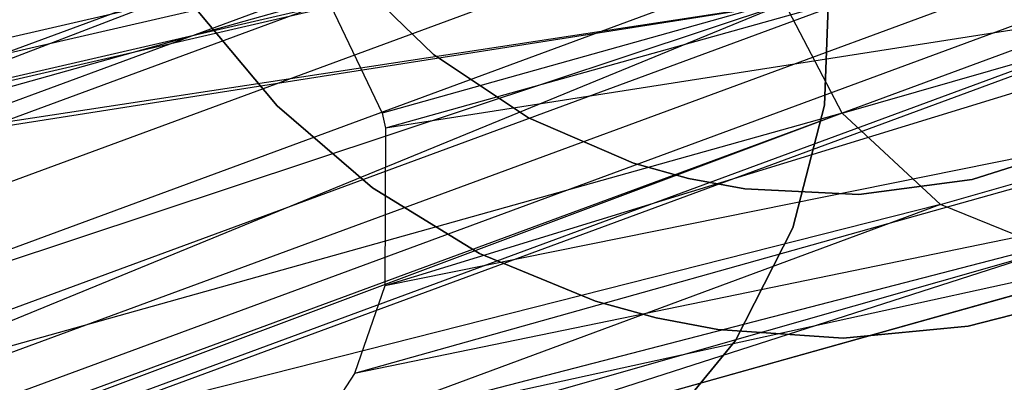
# Model space of a CAD drawing. Extents: x -38.3 to -0.1, y -39.1 to 0.
# Tile 93 of 256: x -19.422 to -19.124, y -19.785 to -19.675. Entities that reach past the tile are written whole.
import ezdxf

# ---------------------------------------------------------------- set-up
doc = ezdxf.new("R2010")
doc.units = 0
doc.header["$MEASUREMENT"] = 0
doc.layers.get('0').update_dxf_attribs({"color": 13, "linetype": 'CONTINUOUS'})

# ---------------------------------------------------------------- blocks, each defined once
blk = doc.blocks.new('ORTO_XII_A_STL')
at = {"color": 0}
for p, q in [((18.96239, 19.69701, 49.17727), (19.75734, 19.99004, 55.30395)), ((18.96239, 19.69701, 49.17727), (19.75734, 19.99004, 55.30395)), ((18.96338, 19.69245, 49.1773), (19.75834, 19.98548, 55.30408)), ((18.96338, 19.69245, 49.1773), (19.75834, 19.98548, 55.30408)), ((18.964, 19.65331, 49.17866), (19.75907, 19.94639, 55.30629)), ((18.964, 19.65331, 49.17866), (19.75907, 19.94639, 55.30629)), ((18.75299, 19.63541, 49.20635), (19.5477, 19.92844, 55.33348)), ((18.75299, 19.63541, 49.20635), (19.5477, 19.92844, 55.33348)), ((19.74765, 19.92584, 24.6068), (19.00384, 19.7542, 27.74132)), ((19.74765, 19.92584, 24.6068), (19.00384, 19.7542, 27.74132)), ((18.95143, 19.61724, 49.18161), (19.74658, 19.91035, 55.30995)), ((18.95143, 19.61724, 49.18161), (19.74658, 19.91035, 55.30995)), ((19.71508, 19.90615, 24.59829), (18.97133, 19.73453, 27.7328)), ((19.71508, 19.90615, 24.59829), (18.97133, 19.73453, 27.7328)), ((19.69746, 19.90118, 24.59398), (18.95373, 19.72956, 27.7285)), ((19.69746, 19.90118, 24.59398), (18.95373, 19.72956, 27.7285)), ((19.6598, 19.9009, 24.58527), (18.91611, 19.72928, 27.71989)), ((19.6598, 19.9009, 24.58527), (18.91611, 19.72928, 27.71989)), ((18.77123, 19.60256, 49.20522), (19.56607, 19.89563, 55.33314)), ((18.77123, 19.60256, 49.20522), (19.56607, 19.89563, 55.33314)), ((18.92816, 19.58846, 49.18564), (19.72334, 19.88159, 55.31451)), ((18.92816, 19.58846, 49.18564), (19.72334, 19.88159, 55.31451)), ((19.39826, 19.87445, 14.19118), (19.08295, 19.75348, 13.52631)), ((19.39826, 19.87445, 14.19118), (19.08295, 19.75348, 13.52631)), ((18.80294, 19.57562, 49.20215), (19.59791, 19.86873, 55.33078)), ((18.80294, 19.57562, 49.20215), (19.59791, 19.86873, 55.33078)), ((18.8951, 19.56855, 49.19061), (19.69027, 19.86169, 55.31977)), ((18.8951, 19.56855, 49.19061), (19.69027, 19.86169, 55.31977)), ((18.87721, 19.56346, 49.19308), (19.67236, 19.8566, 55.32228)), ((18.87721, 19.56346, 49.19308), (19.67236, 19.8566, 55.32228)), ((19.59286, 19.85688, 14.1105), (19.27735, 19.76845, 13.42728)), ((19.59286, 19.85688, 14.1105), (19.27735, 19.76845, 13.42728)), ((18.83897, 19.56293, 49.198), (19.63405, 19.85605, 55.32705)), ((18.83897, 19.56293, 49.198), (19.63405, 19.85605, 55.32705)), ((19.59384, 19.85231, 14.11063), (19.27833, 19.76389, 13.42742)), ((19.59384, 19.85231, 14.11063), (19.27833, 19.76389, 13.42742)), ((19.41659, 19.76848, 14.19614), (19.67767, 19.84323, 14.8651)), ((19.41659, 19.76848, 14.19614), (19.67767, 19.84323, 14.8651)), ((19.39297, 19.84037, 14.19753), (19.08295, 19.75348, 13.52631)), ((19.39297, 19.84037, 14.19753), (19.08295, 19.75348, 13.52631)), ((19.25469, 19.81586, 13.43201), (19.27735, 19.76845, 13.42728)), ((19.25469, 19.81586, 13.43201), (19.27735, 19.76845, 13.42728)), ((19.44636, 19.74079, 14.18681), (19.70798, 19.81569, 14.85715)), ((19.44636, 19.74079, 14.18681), (19.70798, 19.81569, 14.85715)), ((19.59491, 19.81339, 14.11486), (19.27812, 19.71614, 13.43414)), ((19.59491, 19.81339, 14.11486), (19.27812, 19.71614, 13.43414)), ((19.59491, 19.81339, 14.11486), (19.27833, 19.76389, 13.42742)), ((19.59491, 19.81339, 14.11486), (19.27833, 19.76389, 13.42742)), ((19.29289, 19.78624, 66.99075), (19.26799, 19.81024, 66.99075)), ((19.26799, 19.81024, 67.57342), (19.29289, 19.78624, 67.57342)), ((19.26799, 19.81024, 67.57342), (19.29289, 19.78624, 67.57342)), ((19.29289, 19.78624, 66.99075), (19.26799, 19.81024, 66.99075)), ((19.41125, 19.77085, 13.60492), (19.41267, 19.80914, 13.60492)), ((19.41267, 19.80914, 13.68366), (19.41125, 19.77085, 13.68366)), ((19.41267, 19.80914, 13.68366), (19.41125, 19.77085, 13.68366)), ((19.41125, 19.77085, 13.60492), (19.41267, 19.80914, 13.60492)), ((19.39925, 19.80166, 14.19953), (19.08295, 19.75348, 13.52631)), ((19.39925, 19.80166, 14.19953), (19.08295, 19.75348, 13.52631)), ((19.08297, 19.752, 13.52651), (19.39925, 19.80166, 14.19953)), ((19.08297, 19.752, 13.52651), (19.39925, 19.80166, 14.19953)), ((19.09503, 19.70065, 13.5276), (19.39925, 19.80166, 14.19953)), ((19.09503, 19.70065, 13.5276), (19.39925, 19.80166, 14.19953)), ((19.39925, 19.80166, 14.19953), (19.10641, 19.68156, 13.52457)), ((19.39925, 19.80166, 14.19953), (19.10641, 19.68156, 13.52457)), ((19.2456, 19.7707, 66.99075), (19.22117, 19.79983, 66.99075)), ((19.22117, 19.79983, 66.91201), (19.2456, 19.7707, 66.91201)), ((19.2456, 19.7707, 66.99075), (19.22117, 19.79983, 66.99075)), ((19.22117, 19.79983, 66.91201), (19.2456, 19.7707, 66.91201)), ((19.41659, 19.76848, 14.19614), (19.39925, 19.80166, 14.19953)), ((19.41659, 19.76848, 14.19614), (19.39925, 19.80166, 14.19953)), ((19.32168, 19.76707, 66.99075), (19.29289, 19.78624, 66.99075)), ((19.29289, 19.78624, 67.57342), (19.32168, 19.76707, 67.57342)), ((19.29289, 19.78624, 67.57342), (19.32168, 19.76707, 67.57342)), ((19.29289, 19.78624, 67.57342), (19.29289, 19.78624, 66.99075)), ((19.32168, 19.76707, 66.99075), (19.29289, 19.78624, 66.99075)), ((19.29289, 19.78624, 67.57342), (19.29289, 19.78624, 66.99075)), ((19.58368, 19.7779, 14.12391), (19.26895, 19.68969, 13.44238)), ((19.58368, 19.7779, 14.12391), (19.26895, 19.68969, 13.44238)), ((19.58368, 19.7779, 14.12391), (19.27812, 19.71614, 13.43414)), ((19.58368, 19.7779, 14.12391), (19.27812, 19.71614, 13.43414)), ((19.27438, 19.74587, 66.99075), (19.2456, 19.7707, 66.99075)), ((19.2456, 19.7707, 66.99075), (19.2456, 19.7707, 66.91201)), ((19.2456, 19.7707, 66.91201), (19.27438, 19.74587, 66.91201)), ((19.2456, 19.7707, 66.99075), (19.2456, 19.7707, 66.91201)), ((19.27438, 19.74587, 66.99075), (19.2456, 19.7707, 66.99075)), ((19.2456, 19.7707, 66.91201), (19.27438, 19.74587, 66.91201)), ((19.40165, 19.73377, 13.60492), (19.41125, 19.77085, 13.60492)), ((19.41125, 19.77085, 13.68366), (19.40165, 19.73377, 13.68366)), ((19.41125, 19.77085, 13.68366), (19.40165, 19.73377, 13.68366)), ((19.40165, 19.73377, 13.60492), (19.41125, 19.77085, 13.60492)), ((19.41125, 19.77085, 13.68366), (19.41125, 19.77085, 13.60492)), ((19.41125, 19.77085, 13.68366), (19.41125, 19.77085, 13.60492)), ((19.41659, 19.76848, 14.19614), (19.10641, 19.68156, 13.52457)), ((19.41659, 19.76848, 14.19614), (19.10641, 19.68156, 13.52457)), ((19.41659, 19.76848, 14.19614), (19.12697, 19.65993, 13.51731)), ((19.41659, 19.76848, 14.19614), (19.12697, 19.65993, 13.51731)), ((19.27735, 19.76845, 13.42728), (19.27833, 19.76389, 13.42742)), ((19.27735, 19.76845, 13.42728), (19.27833, 19.76389, 13.42742)), ((19.35343, 19.75335, 66.99075), (19.32168, 19.76707, 66.99075)), ((19.32168, 19.76707, 67.57342), (19.35343, 19.75335, 67.57342)), ((19.32168, 19.76707, 67.57342), (19.35343, 19.75335, 67.57342)), ((19.32168, 19.76707, 67.57342), (19.32168, 19.76707, 66.99075)), ((19.35343, 19.75335, 66.99075), (19.32168, 19.76707, 66.99075)), ((19.32168, 19.76707, 67.57342), (19.32168, 19.76707, 66.99075)), ((19.44636, 19.74079, 14.18681), (19.41659, 19.76848, 14.19614)), ((19.44636, 19.74079, 14.18681), (19.41659, 19.76848, 14.19614)), ((19.27833, 19.76389, 13.42742), (19.27812, 19.71614, 13.43414)), ((19.27833, 19.76389, 13.42742), (19.27812, 19.71614, 13.43414)), ((19.48889, 19.75889, 66.99075), (19.45595, 19.74833, 66.99075)), ((19.45595, 19.74833, 67.57342), (19.48889, 19.75889, 67.57342)), ((19.45595, 19.74833, 67.57342), (19.48889, 19.75889, 67.57342)), ((19.48889, 19.75889, 66.99075), (19.45595, 19.74833, 66.99075)), ((19.3701, 19.74868, 66.99075), (19.35343, 19.75335, 66.99075)), ((19.35343, 19.75335, 67.57342), (19.3701, 19.74868, 67.57342)), ((19.35343, 19.75335, 67.57342), (19.3701, 19.74868, 67.57342)), ((19.35343, 19.75335, 67.57342), (19.35343, 19.75335, 66.99075)), ((19.3701, 19.74868, 66.99075), (19.35343, 19.75335, 66.99075)), ((19.35343, 19.75335, 67.57342), (19.35343, 19.75335, 66.99075)), ((19.56245, 19.74995, 14.13632), (19.25682, 19.67092, 13.45103)), ((19.56245, 19.74995, 14.13632), (19.25682, 19.67092, 13.45103)), ((19.56245, 19.74995, 14.13632), (19.26895, 19.68969, 13.44238)), ((19.56245, 19.74995, 14.13632), (19.26895, 19.68969, 13.44238)), ((19.38712, 19.74552, 66.99075), (19.3701, 19.74868, 66.99075)), ((19.3701, 19.74868, 67.57342), (19.38712, 19.74552, 67.57342)), ((19.3701, 19.74868, 67.57342), (19.3701, 19.74868, 66.99075)), ((19.38712, 19.74552, 66.99075), (19.3701, 19.74868, 66.99075)), ((19.3701, 19.74868, 67.57342), (19.38712, 19.74552, 67.57342)), ((19.3701, 19.74868, 67.57342), (19.3701, 19.74868, 66.99075)), ((19.45595, 19.74833, 66.99075), (19.42166, 19.74383, 66.99075)), ((19.42166, 19.74383, 67.57342), (19.45595, 19.74833, 67.57342)), ((19.42166, 19.74383, 67.57342), (19.45595, 19.74833, 67.57342)), ((19.45595, 19.74833, 66.99075), (19.42166, 19.74383, 66.99075)), ((19.45595, 19.74833, 67.57342), (19.45595, 19.74833, 66.99075)), ((19.45595, 19.74833, 67.57342), (19.45595, 19.74833, 66.99075)), ((19.30678, 19.72598, 66.99075), (19.27438, 19.74587, 66.99075)), ((19.27438, 19.74587, 66.99075), (19.27438, 19.74587, 66.91201)), ((19.27438, 19.74587, 66.91201), (19.30678, 19.72598, 66.91201)), ((19.27438, 19.74587, 66.99075), (19.27438, 19.74587, 66.91201)), ((19.30678, 19.72598, 66.99075), (19.27438, 19.74587, 66.99075)), ((19.27438, 19.74587, 66.91201), (19.30678, 19.72598, 66.91201)), ((19.42166, 19.74383, 66.99075), (19.38712, 19.74552, 66.99075)), ((19.38712, 19.74552, 67.57342), (19.42166, 19.74383, 67.57342)), ((19.38712, 19.74552, 67.57342), (19.38712, 19.74552, 66.99075)), ((19.38712, 19.74552, 67.57342), (19.42166, 19.74383, 67.57342)), ((19.38712, 19.74552, 67.57342), (19.38712, 19.74552, 66.99075)), ((19.42166, 19.74383, 66.99075), (19.38712, 19.74552, 66.99075)), ((19.42166, 19.74383, 67.57342), (19.42166, 19.74383, 66.99075)), ((19.42166, 19.74383, 67.57342), (19.42166, 19.74383, 66.99075)), ((19.44636, 19.74079, 14.18681), (19.12697, 19.65993, 13.51731)), ((19.44636, 19.74079, 14.18681), (19.12697, 19.65993, 13.51731)), ((19.44636, 19.74079, 14.18681), (19.17147, 19.63918, 13.498)), ((19.44636, 19.74079, 14.18681), (19.17147, 19.63918, 13.498)), ((19.47997, 19.72714, 14.17416), (19.44636, 19.74079, 14.18681)), ((19.47997, 19.72714, 14.17416), (19.44636, 19.74079, 14.18681)), ((19.38429, 19.69961, 13.60492), (19.40165, 19.73377, 13.60492)), ((19.40165, 19.73377, 13.68366), (19.38429, 19.69961, 13.68366)), ((19.40165, 19.73377, 13.68366), (19.38429, 19.69961, 13.68366)), ((19.38429, 19.69961, 13.60492), (19.40165, 19.73377, 13.60492)), ((19.40165, 19.73377, 13.68366), (19.40165, 19.73377, 13.60492)), ((19.40165, 19.73377, 13.68366), (19.40165, 19.73377, 13.60492)), ((19.532, 19.73112, 14.15154), (19.21833, 19.64314, 13.47407)), ((19.532, 19.73112, 14.15154), (19.21833, 19.64314, 13.47407)), ((19.532, 19.73112, 14.15154), (19.25682, 19.67092, 13.45103)), ((19.532, 19.73112, 14.15154), (19.25682, 19.67092, 13.45103)), ((19.47997, 19.72714, 14.17416), (19.17147, 19.63918, 13.498)), ((19.47997, 19.72714, 14.17416), (19.17147, 19.63918, 13.498)), ((19.21833, 19.64314, 13.47407), (19.47997, 19.72714, 14.17416)), ((19.21833, 19.64314, 13.47407), (19.47997, 19.72714, 14.17416)), ((19.51546, 19.72657, 14.15912), (19.21833, 19.64314, 13.47407)), ((19.51546, 19.72657, 14.15912), (19.21833, 19.64314, 13.47407)), ((19.34195, 19.71154, 66.99075), (19.30678, 19.72598, 66.99075)), ((19.30678, 19.72598, 66.99075), (19.30678, 19.72598, 66.91201)), ((19.30678, 19.72598, 66.91201), (19.34195, 19.71154, 66.91201)), ((19.30678, 19.72598, 66.99075), (19.30678, 19.72598, 66.91201)), ((19.34195, 19.71154, 66.99075), (19.30678, 19.72598, 66.99075)), ((19.30678, 19.72598, 66.91201), (19.34195, 19.71154, 66.91201)), ((19.27812, 19.71614, 13.43414), (19.26895, 19.68969, 13.44238)), ((19.27812, 19.71614, 13.43414), (19.26895, 19.68969, 13.44238)), ((19.49154, 19.71353, 66.99075), (19.45476, 19.70394, 66.99075)), ((19.45476, 19.70394, 66.91201), (19.49154, 19.71353, 66.91201)), ((19.49154, 19.71353, 66.99075), (19.45476, 19.70394, 66.99075)), ((19.45476, 19.70394, 66.91201), (19.49154, 19.71353, 66.91201)), ((19.36029, 19.70649, 66.99075), (19.34195, 19.71154, 66.99075)), ((19.34195, 19.71154, 66.99075), (19.34195, 19.71154, 66.91201)), ((19.34195, 19.71154, 66.91201), (19.36029, 19.70649, 66.91201)), ((19.34195, 19.71154, 66.99075), (19.34195, 19.71154, 66.91201)), ((19.36029, 19.70649, 66.99075), (19.34195, 19.71154, 66.99075)), ((19.34195, 19.71154, 66.91201), (19.36029, 19.70649, 66.91201)), ((19.36029, 19.70649, 66.99075), (19.36029, 19.70649, 66.91201)), ((19.36029, 19.70649, 66.91201), (19.37898, 19.70294, 66.91201)), ((19.37898, 19.70294, 66.99075), (19.36029, 19.70649, 66.99075)), ((19.36029, 19.70649, 66.99075), (19.36029, 19.70649, 66.91201)), ((19.37898, 19.70294, 66.99075), (19.36029, 19.70649, 66.99075)), ((19.36029, 19.70649, 66.91201), (19.37898, 19.70294, 66.91201)), ((19.37898, 19.70294, 66.99075), (19.37898, 19.70294, 66.91201)), ((19.41691, 19.70038, 66.99075), (19.37898, 19.70294, 66.99075)), ((19.37898, 19.70294, 66.99075), (19.37898, 19.70294, 66.91201)), ((19.37898, 19.70294, 66.91201), (19.41691, 19.70038, 66.91201)), ((19.41691, 19.70038, 66.99075), (19.37898, 19.70294, 66.99075)), ((19.37898, 19.70294, 66.91201), (19.41691, 19.70038, 66.91201)), ((19.45476, 19.70394, 66.99075), (19.41691, 19.70038, 66.99075)), ((19.41691, 19.70038, 66.91201), (19.45476, 19.70394, 66.91201)), ((19.45476, 19.70394, 66.99075), (19.41691, 19.70038, 66.99075)), ((19.41691, 19.70038, 66.91201), (19.45476, 19.70394, 66.91201)), ((19.45476, 19.70394, 66.99075), (19.45476, 19.70394, 66.91201)), ((19.45476, 19.70394, 66.99075), (19.45476, 19.70394, 66.91201)), ((19.36, 19.66999, 13.60492), (19.38429, 19.69961, 13.60492)), ((19.38429, 19.69961, 13.68366), (19.36, 19.66999, 13.68366)), ((19.38429, 19.69961, 13.68366), (19.36, 19.66999, 13.68366)), ((19.36, 19.66999, 13.60492), (19.38429, 19.69961, 13.60492)), ((19.38429, 19.69961, 13.68366), (19.38429, 19.69961, 13.60492)), ((19.38429, 19.69961, 13.68366), (19.38429, 19.69961, 13.60492)), ((19.41691, 19.70038, 66.99075), (19.41691, 19.70038, 66.91201)), ((19.41691, 19.70038, 66.99075), (19.41691, 19.70038, 66.91201)), ((19.26895, 19.68969, 13.44238), (19.25682, 19.67092, 13.45103)), ((19.26895, 19.68969, 13.44238), (19.25682, 19.67092, 13.45103))]:
    blk.add_line(p, q, dxfattribs=at)

msp = doc.modelspace()

# ---------------------------------------------------------------- block references
at = {"color": 0}
msp.add_blockref('ORTO_XII_A_STL', (-38.58948, -39.47195, -0.67185), dxfattribs=at)

doc.saveas('drawing.dxf')
